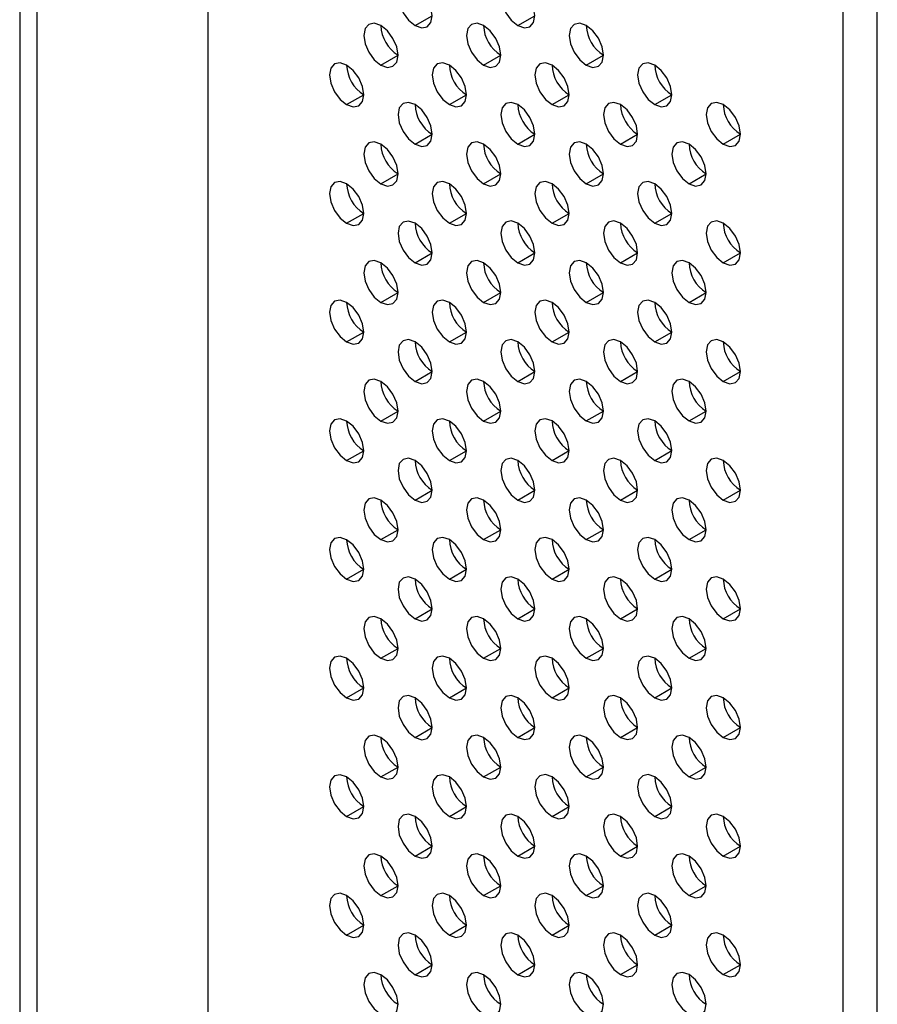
# Model space of a CAD drawing. Header units: millimetres. Extents: x 0 to 1118, y 0 to 864.
# Tile 176 of 256: x 905.05 to 908.59, y 637.92 to 641.98. Entities that reach past the tile are written whole.
import ezdxf

# ---------------------------------------------------------------- set-up
doc = ezdxf.new("R2010")
doc.units = ezdxf.units.MM

msp = doc.modelspace()

# ---------------------------------------------------------------- linework, layer by layer
at = {"color": 7, "linetype": 'Continuous', "lineweight": 25}
for p, q in [((905.8239, 646.7818), (905.8239, 591.9756)), ((905.0461, 646.1694), (905.0461, 591.8531)), ((905.1168, 646.1286), (905.1168, 591.8123)), ((908.4473, 590.4611), (908.4473, 645.2673)), ((908.5887, 590.4611), (908.5887, 645.2673)), ((906.6795, 641.9602), (906.7502, 642.001)), ((907.1038, 641.9602), (907.1745, 642.001)), ((906.5381, 641.7969), (906.6088, 641.8377)), ((906.9624, 641.7969), (907.0331, 641.8377)), ((907.3866, 641.7969), (907.4573, 641.8378)), ((906.3967, 641.6335), (906.4674, 641.6744)), ((906.8209, 641.6336), (906.8916, 641.6744)), ((907.2452, 641.6336), (907.3159, 641.6744)), ((907.6695, 641.6337), (907.7402, 641.6745)), ((906.6795, 641.4703), (906.7502, 641.5111)), ((907.1038, 641.4703), (907.1745, 641.5111)), ((907.528, 641.4703), (907.5987, 641.5112)), ((907.9523, 641.4704), (908.023, 641.5112)), ((906.5381, 641.3069), (906.6088, 641.3478)), ((906.9624, 641.307), (907.0331, 641.3478)), ((907.3866, 641.307), (907.4573, 641.3478)), ((907.8109, 641.3071), (907.8816, 641.3479)), ((906.3967, 641.1436), (906.4674, 641.1844)), ((906.8209, 641.1437), (906.8916, 641.1845)), ((907.2452, 641.1437), (907.3159, 641.1845)), ((907.6695, 641.1437), (907.7402, 641.1846)), ((906.6795, 640.9803), (906.7502, 641.0212)), ((907.1038, 640.9804), (907.1745, 641.0212)), ((907.528, 640.9804), (907.5987, 641.0212)), ((907.9523, 640.9804), (908.023, 641.0213)), ((906.5381, 640.817), (906.6088, 640.8578)), ((906.9624, 640.817), (907.0331, 640.8579)), ((907.3866, 640.8171), (907.4573, 640.8579)), ((907.8109, 640.8171), (907.8816, 640.8579)), ((906.3967, 640.6537), (906.4674, 640.6945)), ((906.8209, 640.6537), (906.8916, 640.6945)), ((907.2452, 640.6538), (907.3159, 640.6946)), ((907.6695, 640.6538), (907.7402, 640.6946)), ((906.6795, 640.4904), (906.7502, 640.5312)), ((907.1038, 640.4904), (907.1745, 640.5313)), ((907.528, 640.4905), (907.5987, 640.5313)), ((907.9523, 640.4905), (908.023, 640.5313)), ((906.5381, 640.3271), (906.6088, 640.3679)), ((906.9624, 640.3271), (907.0331, 640.3679)), ((907.3866, 640.3272), (907.4573, 640.368)), ((907.8109, 640.3272), (907.8816, 640.368)), ((906.3967, 640.1638), (906.4674, 640.2046)), ((906.8209, 640.1638), (906.8916, 640.2046)), ((907.2452, 640.1638), (907.3159, 640.2047)), ((907.6695, 640.1639), (907.7402, 640.2047)), ((906.6795, 640.0005), (906.7502, 640.0413)), ((907.1038, 640.0005), (907.1745, 640.0413)), ((907.528, 640.0006), (907.5987, 640.0414)), ((907.9523, 640.0006), (908.023, 640.0414)), ((906.5381, 639.8372), (906.6088, 639.878)), ((906.9624, 639.8372), (907.0331, 639.878)), ((907.3866, 639.8372), (907.4573, 639.8781)), ((907.8109, 639.8373), (907.8816, 639.8781)), ((906.3967, 639.6738), (906.4674, 639.7147)), ((906.8209, 639.6739), (906.8916, 639.7147)), ((907.2452, 639.6739), (907.3159, 639.7147)), ((907.6695, 639.674), (907.7402, 639.7148)), ((906.6795, 639.5106), (906.7502, 639.5514)), ((907.1038, 639.5106), (907.1745, 639.5514)), ((907.528, 639.5106), (907.5987, 639.5515)), ((907.9523, 639.5107), (908.023, 639.5515)), ((906.5381, 639.3472), (906.6088, 639.3881)), ((906.9624, 639.3473), (907.0331, 639.3881)), ((907.3866, 639.3473), (907.4573, 639.3881)), ((907.8109, 639.3474), (907.8816, 639.3882)), ((906.3967, 639.1839), (906.4674, 639.2247)), ((906.8209, 639.184), (906.8916, 639.2248)), ((907.2452, 639.184), (907.3159, 639.2248)), ((907.6695, 639.184), (907.7402, 639.2249)), ((906.6795, 639.0206), (906.7502, 639.0615)), ((907.1038, 639.0207), (907.1745, 639.0615)), ((907.528, 639.0207), (907.5987, 639.0615)), ((907.9523, 639.0208), (908.023, 639.0616)), ((906.5381, 638.8573), (906.6088, 638.8981)), ((906.9624, 638.8574), (907.0331, 638.8982)), ((907.3866, 638.8574), (907.4573, 638.8982)), ((907.8109, 638.8574), (907.8816, 638.8983)), ((906.3967, 638.694), (906.4674, 638.7348)), ((906.8209, 638.694), (906.8916, 638.7348)), ((907.2452, 638.6941), (907.3159, 638.7349)), ((907.6695, 638.6941), (907.7402, 638.7349)), ((906.6795, 638.5307), (906.7502, 638.5715)), ((907.1038, 638.5307), (907.1745, 638.5716)), ((907.528, 638.5308), (907.5987, 638.5716)), ((907.9523, 638.5308), (908.023, 638.5716)), ((906.5381, 638.3674), (906.6088, 638.4082)), ((906.9624, 638.3674), (907.0331, 638.4082)), ((907.3866, 638.3675), (907.4573, 638.4083)), ((907.8109, 638.3675), (907.8816, 638.4083)), ((906.3967, 638.2041), (906.4674, 638.2449)), ((906.8209, 638.2041), (906.8916, 638.2449)), ((907.2452, 638.2041), (907.3159, 638.245)), ((907.6695, 638.2042), (907.7402, 638.245)), ((906.6795, 638.0408), (906.7502, 638.0816)), ((907.1038, 638.0408), (907.1745, 638.0816)), ((907.528, 638.0409), (907.5987, 638.0817)), ((907.9523, 638.0409), (908.023, 638.0817))]:
    msp.add_line(p, q, dxfattribs=at)
at = {"color": 7, "linetype": 'Continuous', "lineweight": 25, "flags": 128}
for points in [[(906.6795, 642.1235), (906.6525, 642.1329), (906.6295, 642.1284), (906.6142, 642.1108), (906.6088, 642.0827), (906.6142, 642.0483), (906.6295, 642.013), (906.6525, 641.982), (906.6795, 641.9602)], [(906.6795, 641.9602), (906.7066, 641.9508), (906.7295, 641.9552), (906.7448, 641.9729), (906.7502, 642.001), (906.7448, 642.0354), (906.7295, 642.0707), (906.7066, 642.1017), (906.6795, 642.1235)], [(907.1038, 642.1235), (907.0767, 642.1329), (907.0538, 642.1285), (907.0384, 642.1108), (907.0331, 642.0827), (907.0384, 642.0483), (907.0538, 642.013), (907.0767, 641.9821), (907.1038, 641.9602)], [(907.1038, 641.9602), (907.1308, 641.9508), (907.1538, 641.9553), (907.1691, 641.9729), (907.1745, 642.0011), (907.1691, 642.0354), (907.1538, 642.0707), (907.1308, 642.1017), (907.1038, 642.1235)], [(906.5381, 641.9602), (906.511, 641.9696), (906.4881, 641.9651), (906.4728, 641.9475), (906.4674, 641.9193), (906.4728, 641.885), (906.4881, 641.8496), (906.511, 641.8187), (906.5381, 641.7969)], [(906.5381, 641.7969), (906.5651, 641.7875), (906.5881, 641.7919), (906.6034, 641.8096), (906.6088, 641.8377), (906.6034, 641.872), (906.5881, 641.9074), (906.5651, 641.9383), (906.5381, 641.9602)], [(906.9624, 641.9602), (906.9353, 641.9696), (906.9124, 641.9652), (906.897, 641.9475), (906.8916, 641.9194), (906.897, 641.885), (906.9124, 641.8497), (906.9353, 641.8187), (906.9624, 641.7969)], [(906.9624, 641.7969), (906.9894, 641.7875), (907.0124, 641.7919), (907.0277, 641.8096), (907.0331, 641.8377), (907.0277, 641.8721), (907.0124, 641.9074), (906.9894, 641.9384), (906.9624, 641.9602)], [(907.3866, 641.9602), (907.3596, 641.9697), (907.3366, 641.9652), (907.3213, 641.9476), (907.3159, 641.9194), (907.3213, 641.8851), (907.3366, 641.8497), (907.3596, 641.8188), (907.3866, 641.7969)], [(907.3866, 641.7969), (907.4137, 641.7875), (907.4366, 641.792), (907.4519, 641.8096), (907.4573, 641.8378), (907.4519, 641.8721), (907.4366, 641.9075), (907.4137, 641.9384), (907.3866, 641.9602)], [(906.3967, 641.7968), (906.3696, 641.8063), (906.3467, 641.8018), (906.3313, 641.7842), (906.326, 641.756), (906.3313, 641.7217), (906.3467, 641.6863), (906.3696, 641.6554), (906.3967, 641.6335)], [(906.3967, 641.6335), (906.4237, 641.6241), (906.4467, 641.6286), (906.462, 641.6462), (906.4674, 641.6744), (906.462, 641.7087), (906.4467, 641.7441), (906.4237, 641.775), (906.3967, 641.7968)], [(906.8209, 641.7969), (906.7939, 641.8063), (906.7709, 641.8018), (906.7556, 641.7842), (906.7502, 641.7561), (906.7556, 641.7217), (906.7709, 641.6864), (906.7939, 641.6554), (906.8209, 641.6336)], [(906.8209, 641.6336), (906.848, 641.6242), (906.8709, 641.6286), (906.8863, 641.6463), (906.8916, 641.6744), (906.8863, 641.7088), (906.8709, 641.7441), (906.848, 641.775), (906.8209, 641.7969)], [(907.2452, 641.7969), (907.2181, 641.8063), (907.1952, 641.8019), (907.1799, 641.7842), (907.1745, 641.7561), (907.1799, 641.7217), (907.1952, 641.6864), (907.2181, 641.6555), (907.2452, 641.6336)], [(907.2452, 641.6336), (907.2723, 641.6242), (907.2952, 641.6287), (907.3105, 641.6463), (907.3159, 641.6744), (907.3105, 641.7088), (907.2952, 641.7441), (907.2723, 641.7751), (907.2452, 641.7969)], [(907.6695, 641.797), (907.6424, 641.8064), (907.6195, 641.8019), (907.6041, 641.7843), (907.5987, 641.7561), (907.6041, 641.7218), (907.6195, 641.6864), (907.6424, 641.6555), (907.6695, 641.6337)], [(907.6695, 641.6337), (907.6965, 641.6243), (907.7195, 641.6287), (907.7348, 641.6463), (907.7402, 641.6745), (907.7348, 641.7088), (907.7195, 641.7442), (907.6965, 641.7751), (907.6695, 641.797)], [(906.6795, 641.6336), (906.6525, 641.643), (906.6295, 641.6385), (906.6142, 641.6209), (906.6088, 641.5927), (906.6142, 641.5584), (906.6295, 641.523), (906.6525, 641.4921), (906.6795, 641.4703)], [(906.6795, 641.4703), (906.7066, 641.4608), (906.7295, 641.4653), (906.7448, 641.4829), (906.7502, 641.5111), (906.7448, 641.5454), (906.7295, 641.5808), (906.7066, 641.6117), (906.6795, 641.6336)], [(907.1038, 641.6336), (907.0767, 641.643), (907.0538, 641.6386), (907.0384, 641.6209), (907.0331, 641.5928), (907.0384, 641.5584), (907.0538, 641.5231), (907.0767, 641.4921), (907.1038, 641.4703)], [(907.1038, 641.4703), (907.1308, 641.4609), (907.1538, 641.4653), (907.1691, 641.483), (907.1745, 641.5111), (907.1691, 641.5455), (907.1538, 641.5808), (907.1308, 641.6118), (907.1038, 641.6336)], [(907.528, 641.6336), (907.501, 641.643), (907.478, 641.6386), (907.4627, 641.6209), (907.4573, 641.5928), (907.4627, 641.5585), (907.478, 641.5231), (907.501, 641.4922), (907.528, 641.4703)], [(907.528, 641.4703), (907.5551, 641.4609), (907.578, 641.4654), (907.5934, 641.483), (907.5987, 641.5112), (907.5934, 641.5455), (907.578, 641.5809), (907.5551, 641.6118), (907.528, 641.6336)], [(907.9523, 641.6337), (907.9252, 641.6431), (907.9023, 641.6386), (907.887, 641.621), (907.8816, 641.5928), (907.887, 641.5585), (907.9023, 641.5232), (907.9252, 641.4922), (907.9523, 641.4704)], [(907.9523, 641.4704), (907.9794, 641.461), (908.0023, 641.4654), (908.0176, 641.4831), (908.023, 641.5112), (908.0176, 641.5456), (908.0023, 641.5809), (907.9794, 641.6118), (907.9523, 641.6337)], [(906.5381, 641.4702), (906.511, 641.4796), (906.4881, 641.4752), (906.4728, 641.4575), (906.4674, 641.4294), (906.4728, 641.3951), (906.4881, 641.3597), (906.511, 641.3288), (906.5381, 641.3069)], [(906.5381, 641.3069), (906.5651, 641.2975), (906.5881, 641.302), (906.6034, 641.3196), (906.6088, 641.3478), (906.6034, 641.3821), (906.5881, 641.4175), (906.5651, 641.4484), (906.5381, 641.4702)], [(906.9624, 641.4703), (906.9353, 641.4797), (906.9124, 641.4752), (906.897, 641.4576), (906.8916, 641.4294), (906.897, 641.3951), (906.9124, 641.3598), (906.9353, 641.3288), (906.9624, 641.307)], [(906.9624, 641.307), (906.9894, 641.2976), (907.0124, 641.302), (907.0277, 641.3197), (907.0331, 641.3478), (907.0277, 641.3822), (907.0124, 641.4175), (906.9894, 641.4484), (906.9624, 641.4703)], [(907.3866, 641.4703), (907.3596, 641.4797), (907.3366, 641.4753), (907.3213, 641.4576), (907.3159, 641.4295), (907.3213, 641.3951), (907.3366, 641.3598), (907.3596, 641.3289), (907.3866, 641.307)], [(907.3866, 641.307), (907.4137, 641.2976), (907.4366, 641.3021), (907.4519, 641.3197), (907.4573, 641.3478), (907.4519, 641.3822), (907.4366, 641.4175), (907.4137, 641.4485), (907.3866, 641.4703)], [(907.8109, 641.4704), (907.7838, 641.4798), (907.7609, 641.4753), (907.7456, 641.4577), (907.7402, 641.4295), (907.7456, 641.3952), (907.7609, 641.3598), (907.7838, 641.3289), (907.8109, 641.3071)], [(907.8109, 641.3071), (907.8379, 641.2976), (907.8609, 641.3021), (907.8762, 641.3197), (907.8816, 641.3479), (907.8762, 641.3822), (907.8609, 641.4176), (907.8379, 641.4485), (907.8109, 641.4704)], [(906.3967, 641.3069), (906.3696, 641.3163), (906.3467, 641.3119), (906.3313, 641.2942), (906.326, 641.2661), (906.3313, 641.2317), (906.3467, 641.1964), (906.3696, 641.1654), (906.3967, 641.1436)], [(906.3967, 641.1436), (906.4237, 641.1342), (906.4467, 641.1387), (906.462, 641.1563), (906.4674, 641.1844), (906.462, 641.2188), (906.4467, 641.2541), (906.4237, 641.2851), (906.3967, 641.3069)], [(906.8209, 641.307), (906.7939, 641.3164), (906.7709, 641.3119), (906.7556, 641.2943), (906.7502, 641.2661), (906.7556, 641.2318), (906.7709, 641.1964), (906.7939, 641.1655), (906.8209, 641.1437)], [(906.8209, 641.1437), (906.848, 641.1342), (906.8709, 641.1387), (906.8863, 641.1563), (906.8916, 641.1845), (906.8863, 641.2188), (906.8709, 641.2542), (906.848, 641.2851), (906.8209, 641.307)], [(907.2452, 641.307), (907.2181, 641.3164), (907.1952, 641.3119), (907.1799, 641.2943), (907.1745, 641.2662), (907.1799, 641.2318), (907.1952, 641.1965), (907.2181, 641.1655), (907.2452, 641.1437)], [(907.2452, 641.1437), (907.2723, 641.1343), (907.2952, 641.1387), (907.3105, 641.1564), (907.3159, 641.1845), (907.3105, 641.2189), (907.2952, 641.2542), (907.2723, 641.2852), (907.2452, 641.307)], [(907.6695, 641.307), (907.6424, 641.3164), (907.6195, 641.312), (907.6041, 641.2943), (907.5987, 641.2662), (907.6041, 641.2319), (907.6195, 641.1965), (907.6424, 641.1656), (907.6695, 641.1437)], [(907.6695, 641.1437), (907.6965, 641.1343), (907.7195, 641.1388), (907.7348, 641.1564), (907.7402, 641.1846), (907.7348, 641.2189), (907.7195, 641.2543), (907.6965, 641.2852), (907.6695, 641.307)], [(906.6795, 641.1436), (906.6525, 641.153), (906.6295, 641.1486), (906.6142, 641.1309), (906.6088, 641.1028), (906.6142, 641.0685), (906.6295, 641.0331), (906.6525, 641.0022), (906.6795, 640.9803)], [(906.6795, 640.9803), (906.7066, 640.9709), (906.7295, 640.9754), (906.7448, 640.993), (906.7502, 641.0212), (906.7448, 641.0555), (906.7295, 641.0909), (906.7066, 641.1218), (906.6795, 641.1436)], [(907.1038, 641.1437), (907.0767, 641.1531), (907.0538, 641.1486), (907.0384, 641.131), (907.0331, 641.1028), (907.0384, 641.0685), (907.0538, 641.0332), (907.0767, 641.0022), (907.1038, 640.9804)], [(907.1038, 640.9804), (907.1308, 640.971), (907.1538, 640.9754), (907.1691, 640.9931), (907.1745, 641.0212), (907.1691, 641.0556), (907.1538, 641.0909), (907.1308, 641.1218), (907.1038, 641.1437)], [(907.528, 641.1437), (907.501, 641.1531), (907.478, 641.1487), (907.4627, 641.131), (907.4573, 641.1029), (907.4627, 641.0685), (907.478, 641.0332), (907.501, 641.0022), (907.528, 640.9804)], [(907.528, 640.9804), (907.5551, 640.971), (907.578, 640.9755), (907.5934, 640.9931), (907.5987, 641.0212), (907.5934, 641.0556), (907.578, 641.0909), (907.5551, 641.1219), (907.528, 641.1437)], [(907.9523, 641.1438), (907.9252, 641.1532), (907.9023, 641.1487), (907.887, 641.1311), (907.8816, 641.1029), (907.887, 641.0686), (907.9023, 641.0332), (907.9252, 641.0023), (907.9523, 640.9804)], [(907.9523, 640.9804), (907.9794, 640.971), (908.0023, 640.9755), (908.0176, 640.9931), (908.023, 641.0213), (908.0176, 641.0556), (908.0023, 641.091), (907.9794, 641.1219), (907.9523, 641.1438)], [(906.5381, 640.9803), (906.511, 640.9897), (906.4881, 640.9853), (906.4728, 640.9676), (906.4674, 640.9395), (906.4728, 640.9051), (906.4881, 640.8698), (906.511, 640.8388), (906.5381, 640.817)], [(906.5381, 640.817), (906.5651, 640.8076), (906.5881, 640.8121), (906.6034, 640.8297), (906.6088, 640.8578), (906.6034, 640.8922), (906.5881, 640.9275), (906.5651, 640.9585), (906.5381, 640.9803)], [(906.9624, 640.9804), (906.9353, 640.9898), (906.9124, 640.9853), (906.897, 640.9677), (906.8916, 640.9395), (906.897, 640.9052), (906.9124, 640.8698), (906.9353, 640.8389), (906.9624, 640.817)], [(906.9624, 640.817), (906.9894, 640.8076), (907.0124, 640.8121), (907.0277, 640.8297), (907.0331, 640.8579), (907.0277, 640.8922), (907.0124, 640.9276), (906.9894, 640.9585), (906.9624, 640.9804)], [(907.3866, 640.9804), (907.3596, 640.9898), (907.3366, 640.9853), (907.3213, 640.9677), (907.3159, 640.9396), (907.3213, 640.9052), (907.3366, 640.8699), (907.3596, 640.8389), (907.3866, 640.8171)], [(907.3866, 640.8171), (907.4137, 640.8077), (907.4366, 640.8121), (907.4519, 640.8298), (907.4573, 640.8579), (907.4519, 640.8923), (907.4366, 640.9276), (907.4137, 640.9586), (907.3866, 640.9804)], [(907.8109, 640.9804), (907.7838, 640.9898), (907.7609, 640.9854), (907.7456, 640.9677), (907.7402, 640.9396), (907.7456, 640.9052), (907.7609, 640.8699), (907.7838, 640.839), (907.8109, 640.8171)], [(907.8109, 640.8171), (907.8379, 640.8077), (907.8609, 640.8122), (907.8762, 640.8298), (907.8816, 640.858), (907.8762, 640.8923), (907.8609, 640.9277), (907.8379, 640.9586), (907.8109, 640.9804)], [(906.3967, 640.817), (906.3696, 640.8264), (906.3467, 640.8219), (906.3313, 640.8043), (906.326, 640.7762), (906.3313, 640.7418), (906.3467, 640.7065), (906.3696, 640.6755), (906.3967, 640.6537)], [(906.3967, 640.6537), (906.4237, 640.6443), (906.4467, 640.6487), (906.462, 640.6664), (906.4674, 640.6945), (906.462, 640.7289), (906.4467, 640.7642), (906.4237, 640.7952), (906.3967, 640.817)], [(906.8209, 640.817), (906.7939, 640.8264), (906.7709, 640.822), (906.7556, 640.8043), (906.7502, 640.7762), (906.7556, 640.7418), (906.7709, 640.7065), (906.7939, 640.6756), (906.8209, 640.6537)], [(906.8209, 640.6537), (906.848, 640.6443), (906.8709, 640.6488), (906.8863, 640.6664), (906.8916, 640.6946), (906.8863, 640.7289), (906.8709, 640.7643), (906.848, 640.7952), (906.8209, 640.817)], [(907.2452, 640.8171), (907.2181, 640.8265), (907.1952, 640.822), (907.1799, 640.8044), (907.1745, 640.7762), (907.1799, 640.7419), (907.1952, 640.7065), (907.2181, 640.6756), (907.2452, 640.6538)], [(907.2452, 640.6538), (907.2723, 640.6444), (907.2952, 640.6488), (907.3105, 640.6665), (907.3159, 640.6946), (907.3105, 640.729), (907.2952, 640.7643), (907.2723, 640.7952), (907.2452, 640.8171)], [(907.6695, 640.8171), (907.6424, 640.8265), (907.6195, 640.8221), (907.6041, 640.8044), (907.5987, 640.7763), (907.6041, 640.7419), (907.6195, 640.7066), (907.6424, 640.6756), (907.6695, 640.6538)], [(907.6695, 640.6538), (907.6965, 640.6444), (907.7195, 640.6489), (907.7348, 640.6665), (907.7402, 640.6946), (907.7348, 640.729), (907.7195, 640.7643), (907.6965, 640.7953), (907.6695, 640.8171)], [(906.6795, 640.6537), (906.6525, 640.6631), (906.6295, 640.6587), (906.6142, 640.641), (906.6088, 640.6129), (906.6142, 640.5785), (906.6295, 640.5432), (906.6525, 640.5122), (906.6795, 640.4904)], [(906.6795, 640.4904), (906.7066, 640.481), (906.7295, 640.4855), (906.7448, 640.5031), (906.7502, 640.5312), (906.7448, 640.5656), (906.7295, 640.6009), (906.7066, 640.6319), (906.6795, 640.6537)], [(907.1038, 640.6538), (907.0767, 640.6632), (907.0538, 640.6587), (907.0384, 640.6411), (907.0331, 640.6129), (907.0384, 640.5786), (907.0538, 640.5432), (907.0767, 640.5123), (907.1038, 640.4904)], [(907.1038, 640.4904), (907.1308, 640.481), (907.1538, 640.4855), (907.1691, 640.5031), (907.1745, 640.5313), (907.1691, 640.5656), (907.1538, 640.601), (907.1308, 640.6319), (907.1038, 640.6538)], [(907.528, 640.6538), (907.501, 640.6632), (907.478, 640.6587), (907.4627, 640.6411), (907.4573, 640.613), (907.4627, 640.5786), (907.478, 640.5433), (907.501, 640.5123), (907.528, 640.4905)], [(907.528, 640.4905), (907.5551, 640.4811), (907.578, 640.4855), (907.5934, 640.5032), (907.5987, 640.5313), (907.5934, 640.5657), (907.578, 640.601), (907.5551, 640.632), (907.528, 640.6538)], [(907.9523, 640.6538), (907.9252, 640.6632), (907.9023, 640.6588), (907.887, 640.6411), (907.8816, 640.613), (907.887, 640.5786), (907.9023, 640.5433), (907.9252, 640.5124), (907.9523, 640.4905)], [(907.9523, 640.4905), (907.9794, 640.4811), (908.0023, 640.4856), (908.0176, 640.5032), (908.023, 640.5314), (908.0176, 640.5657), (908.0023, 640.6011), (907.9794, 640.632), (907.9523, 640.6538)], [(906.5381, 640.4904), (906.511, 640.4998), (906.4881, 640.4953), (906.4728, 640.4777), (906.4674, 640.4496), (906.4728, 640.4152), (906.4881, 640.3799), (906.511, 640.3489), (906.5381, 640.3271)], [(906.5381, 640.3271), (906.5651, 640.3177), (906.5881, 640.3221), (906.6034, 640.3398), (906.6088, 640.3679), (906.6034, 640.4023), (906.5881, 640.4376), (906.5651, 640.4686), (906.5381, 640.4904)], [(906.9624, 640.4904), (906.9353, 640.4998), (906.9124, 640.4954), (906.897, 640.4777), (906.8916, 640.4496), (906.897, 640.4152), (906.9124, 640.3799), (906.9353, 640.349), (906.9624, 640.3271)], [(906.9624, 640.3271), (906.9894, 640.3177), (907.0124, 640.3222), (907.0277, 640.3398), (907.0331, 640.368), (907.0277, 640.4023), (907.0124, 640.4377), (906.9894, 640.4686), (906.9624, 640.4904)], [(907.3866, 640.4905), (907.3596, 640.4999), (907.3366, 640.4954), (907.3213, 640.4778), (907.3159, 640.4496), (907.3213, 640.4153), (907.3366, 640.3799), (907.3596, 640.349), (907.3866, 640.3272)], [(907.3866, 640.3272), (907.4137, 640.3178), (907.4366, 640.3222), (907.4519, 640.3399), (907.4573, 640.368), (907.4519, 640.4024), (907.4366, 640.4377), (907.4137, 640.4686), (907.3866, 640.4905)], [(907.8109, 640.4905), (907.7838, 640.4999), (907.7609, 640.4955), (907.7456, 640.4778), (907.7402, 640.4497), (907.7456, 640.4153), (907.7609, 640.38), (907.7838, 640.349), (907.8109, 640.3272)], [(907.8109, 640.3272), (907.8379, 640.3178), (907.8609, 640.3223), (907.8762, 640.3399), (907.8816, 640.368), (907.8762, 640.4024), (907.8609, 640.4377), (907.8379, 640.4687), (907.8109, 640.4905)], [(906.3967, 640.3271), (906.3696, 640.3365), (906.3467, 640.332), (906.3313, 640.3144), (906.326, 640.2862), (906.3313, 640.2519), (906.3467, 640.2165), (906.3696, 640.1856), (906.3967, 640.1638)], [(906.3967, 640.1638), (906.4237, 640.1544), (906.4467, 640.1588), (906.462, 640.1765), (906.4674, 640.2046), (906.462, 640.239), (906.4467, 640.2743), (906.4237, 640.3052), (906.3967, 640.3271)], [(906.8209, 640.3271), (906.7939, 640.3365), (906.7709, 640.3321), (906.7556, 640.3144), (906.7502, 640.2863), (906.7556, 640.2519), (906.7709, 640.2166), (906.7939, 640.1856), (906.8209, 640.1638)], [(906.8209, 640.1638), (906.848, 640.1544), (906.8709, 640.1589), (906.8863, 640.1765), (906.8916, 640.2046), (906.8863, 640.239), (906.8709, 640.2743), (906.848, 640.3053), (906.8209, 640.3271)], [(907.2452, 640.3272), (907.2181, 640.3366), (907.1952, 640.3321), (907.1799, 640.3145), (907.1745, 640.2863), (907.1799, 640.252), (907.1952, 640.2166), (907.2181, 640.1857), (907.2452, 640.1638)], [(907.2452, 640.1638), (907.2723, 640.1544), (907.2952, 640.1589), (907.3105, 640.1765), (907.3159, 640.2047), (907.3105, 640.239), (907.2952, 640.2744), (907.2723, 640.3053), (907.2452, 640.3272)], [(907.6695, 640.3272), (907.6424, 640.3366), (907.6195, 640.3321), (907.6041, 640.3145), (907.5987, 640.2864), (907.6041, 640.252), (907.6195, 640.2167), (907.6424, 640.1857), (907.6695, 640.1639)], [(907.6695, 640.1639), (907.6965, 640.1545), (907.7195, 640.1589), (907.7348, 640.1766), (907.7402, 640.2047), (907.7348, 640.2391), (907.7195, 640.2744), (907.6965, 640.3054), (907.6695, 640.3272)], [(906.6795, 640.1638), (906.6525, 640.1732), (906.6295, 640.1687), (906.6142, 640.1511), (906.6088, 640.123), (906.6142, 640.0886), (906.6295, 640.0533), (906.6525, 640.0223), (906.6795, 640.0005)], [(906.6795, 640.0005), (906.7066, 639.9911), (906.7295, 639.9955), (906.7448, 640.0132), (906.7502, 640.0413), (906.7448, 640.0757), (906.7295, 640.111), (906.7066, 640.142), (906.6795, 640.1638)], [(907.1038, 640.1638), (907.0767, 640.1732), (907.0538, 640.1688), (907.0384, 640.1511), (907.0331, 640.123), (907.0384, 640.0886), (907.0538, 640.0533), (907.0767, 640.0224), (907.1038, 640.0005)], [(907.1038, 640.0005), (907.1308, 639.9911), (907.1538, 639.9956), (907.1691, 640.0132), (907.1745, 640.0414), (907.1691, 640.0757), (907.1538, 640.111), (907.1308, 640.142), (907.1038, 640.1638)], [(907.528, 640.1639), (907.501, 640.1733), (907.478, 640.1688), (907.4627, 640.1512), (907.4573, 640.123), (907.4627, 640.0887), (907.478, 640.0533), (907.501, 640.0224), (907.528, 640.0006)], [(907.528, 640.0006), (907.5551, 639.9912), (907.578, 639.9956), (907.5934, 640.0133), (907.5987, 640.0414), (907.5934, 640.0757), (907.578, 640.1111), (907.5551, 640.142), (907.528, 640.1639)], [(907.9523, 640.1639), (907.9252, 640.1733), (907.9023, 640.1689), (907.887, 640.1512), (907.8816, 640.1231), (907.887, 640.0887), (907.9023, 640.0534), (907.9252, 640.0224), (907.9523, 640.0006)], [(907.9523, 640.0006), (907.9794, 639.9912), (908.0023, 639.9957), (908.0176, 640.0133), (908.023, 640.0414), (908.0176, 640.0758), (908.0023, 640.1111), (907.9794, 640.1421), (907.9523, 640.1639)], [(906.5381, 640.0005), (906.511, 640.0099), (906.4881, 640.0054), (906.4728, 639.9878), (906.4674, 639.9596), (906.4728, 639.9253), (906.4881, 639.8899), (906.511, 639.859), (906.5381, 639.8372)], [(906.5381, 639.8372), (906.5651, 639.8278), (906.5881, 639.8322), (906.6034, 639.8499), (906.6088, 639.878), (906.6034, 639.9123), (906.5881, 639.9477), (906.5651, 639.9786), (906.5381, 640.0005)], [(906.9624, 640.0005), (906.9353, 640.0099), (906.9124, 640.0055), (906.897, 639.9878), (906.8916, 639.9597), (906.897, 639.9253), (906.9124, 639.89), (906.9353, 639.859), (906.9624, 639.8372)], [(906.9624, 639.8372), (906.9894, 639.8278), (907.0124, 639.8323), (907.0277, 639.8499), (907.0331, 639.878), (907.0277, 639.9124), (907.0124, 639.9477), (906.9894, 639.9787), (906.9624, 640.0005)], [(907.3866, 640.0005), (907.3596, 640.01), (907.3366, 640.0055), (907.3213, 639.9879), (907.3159, 639.9597), (907.3213, 639.9254), (907.3366, 639.89), (907.3596, 639.8591), (907.3866, 639.8372)], [(907.3866, 639.8372), (907.4137, 639.8278), (907.4366, 639.8323), (907.4519, 639.8499), (907.4573, 639.8781), (907.4519, 639.9124), (907.4366, 639.9478), (907.4137, 639.9787), (907.3866, 640.0005)], [(907.8109, 640.0006), (907.7838, 640.01), (907.7609, 640.0055), (907.7456, 639.9879), (907.7402, 639.9598), (907.7456, 639.9254), (907.7609, 639.8901), (907.7838, 639.8591), (907.8109, 639.8373)], [(907.8109, 639.8373), (907.8379, 639.8279), (907.8609, 639.8323), (907.8762, 639.85), (907.8816, 639.8781), (907.8762, 639.9125), (907.8609, 639.9478), (907.8379, 639.9788), (907.8109, 640.0006)], [(906.3967, 639.8371), (906.3696, 639.8466), (906.3467, 639.8421), (906.3313, 639.8245), (906.326, 639.7963), (906.3313, 639.762), (906.3467, 639.7266), (906.3696, 639.6957), (906.3967, 639.6738)], [(906.3967, 639.6738), (906.4237, 639.6644), (906.4467, 639.6689), (906.462, 639.6865), (906.4674, 639.7147), (906.462, 639.749), (906.4467, 639.7844), (906.4237, 639.8153), (906.3967, 639.8371)], [(906.8209, 639.8372), (906.7939, 639.8466), (906.7709, 639.8421), (906.7556, 639.8245), (906.7502, 639.7964), (906.7556, 639.762), (906.7709, 639.7267), (906.7939, 639.6957), (906.8209, 639.6739)], [(906.8209, 639.6739), (906.848, 639.6645), (906.8709, 639.6689), (906.8863, 639.6866), (906.8916, 639.7147), (906.8863, 639.7491), (906.8709, 639.7844), (906.848, 639.8153), (906.8209, 639.8372)], [(907.2452, 639.8372), (907.2181, 639.8466), (907.1952, 639.8422), (907.1799, 639.8245), (907.1745, 639.7964), (907.1799, 639.762), (907.1952, 639.7267), (907.2181, 639.6958), (907.2452, 639.6739)], [(907.2452, 639.6739), (907.2723, 639.6645), (907.2952, 639.669), (907.3105, 639.6866), (907.3159, 639.7148), (907.3105, 639.7491), (907.2952, 639.7844), (907.2723, 639.8154), (907.2452, 639.8372)], [(907.6695, 639.8373), (907.6424, 639.8467), (907.6195, 639.8422), (907.6041, 639.8246), (907.5987, 639.7964), (907.6041, 639.7621), (907.6195, 639.7267), (907.6424, 639.6958), (907.6695, 639.674)], [(907.6695, 639.674), (907.6965, 639.6646), (907.7195, 639.669), (907.7348, 639.6867), (907.7402, 639.7148), (907.7348, 639.7491), (907.7195, 639.7845), (907.6965, 639.8154), (907.6695, 639.8373)], [(906.6795, 639.6739), (906.6525, 639.6833), (906.6295, 639.6788), (906.6142, 639.6612), (906.6088, 639.633), (906.6142, 639.5987), (906.6295, 639.5633), (906.6525, 639.5324), (906.6795, 639.5106)], [(906.6795, 639.5106), (906.7066, 639.5012), (906.7295, 639.5056), (906.7448, 639.5233), (906.7502, 639.5514), (906.7448, 639.5857), (906.7295, 639.6211), (906.7066, 639.652), (906.6795, 639.6739)], [(907.1038, 639.6739), (907.0767, 639.6833), (907.0538, 639.6789), (907.0384, 639.6612), (907.0331, 639.6331), (907.0384, 639.5987), (907.0538, 639.5634), (907.0767, 639.5324), (907.1038, 639.5106)], [(907.1038, 639.5106), (907.1308, 639.5012), (907.1538, 639.5056), (907.1691, 639.5233), (907.1745, 639.5514), (907.1691, 639.5858), (907.1538, 639.6211), (907.1308, 639.6521), (907.1038, 639.6739)], [(907.528, 639.6739), (907.501, 639.6834), (907.478, 639.6789), (907.4627, 639.6613), (907.4573, 639.6331), (907.4627, 639.5988), (907.478, 639.5634), (907.501, 639.5325), (907.528, 639.5106)], [(907.528, 639.5106), (907.5551, 639.5012), (907.578, 639.5057), (907.5934, 639.5233), (907.5987, 639.5515), (907.5934, 639.5858), (907.578, 639.6212), (907.5551, 639.6521), (907.528, 639.6739)], [(907.9523, 639.674), (907.9252, 639.6834), (907.9023, 639.6789), (907.887, 639.6613), (907.8816, 639.6332), (907.887, 639.5988), (907.9023, 639.5635), (907.9252, 639.5325), (907.9523, 639.5107)], [(907.9523, 639.5107), (907.9794, 639.5013), (908.0023, 639.5057), (908.0176, 639.5234), (908.023, 639.5515), (908.0176, 639.5859), (908.0023, 639.6212), (907.9794, 639.6521), (907.9523, 639.674)], [(906.5381, 639.5105), (906.511, 639.5199), (906.4881, 639.5155), (906.4728, 639.4979), (906.4674, 639.4697), (906.4728, 639.4354), (906.4881, 639.4), (906.511, 639.3691), (906.5381, 639.3472)], [(906.5381, 639.3472), (906.5651, 639.3378), (906.5881, 639.3423), (906.6034, 639.3599), (906.6088, 639.3881), (906.6034, 639.4224), (906.5881, 639.4578), (906.5651, 639.4887), (906.5381, 639.5105)], [(906.9624, 639.5106), (906.9353, 639.52), (906.9124, 639.5155), (906.897, 639.4979), (906.8916, 639.4697), (906.897, 639.4354), (906.9124, 639.4001), (906.9353, 639.3691), (906.9624, 639.3473)], [(906.9624, 639.3473), (906.9894, 639.3379), (907.0124, 639.3423), (907.0277, 639.36), (907.0331, 639.3881), (907.0277, 639.4225), (907.0124, 639.4578), (906.9894, 639.4887), (906.9624, 639.5106)], [(907.3866, 639.5106), (907.3596, 639.52), (907.3366, 639.5156), (907.3213, 639.4979), (907.3159, 639.4698), (907.3213, 639.4354), (907.3366, 639.4001), (907.3596, 639.3692), (907.3866, 639.3473)], [(907.3866, 639.3473), (907.4137, 639.3379), (907.4366, 639.3424), (907.4519, 639.36), (907.4573, 639.3881), (907.4519, 639.4225), (907.4366, 639.4578), (907.4137, 639.4888), (907.3866, 639.5106)], [(907.8109, 639.5107), (907.7838, 639.5201), (907.7609, 639.5156), (907.7456, 639.498), (907.7402, 639.4698), (907.7456, 639.4355), (907.7609, 639.4001), (907.7838, 639.3692), (907.8109, 639.3474)], [(907.8109, 639.3474), (907.8379, 639.3379), (907.8609, 639.3424), (907.8762, 639.36), (907.8816, 639.3882), (907.8762, 639.4225), (907.8609, 639.4579), (907.8379, 639.4888), (907.8109, 639.5107)], [(906.3967, 639.3472), (906.3696, 639.3566), (906.3467, 639.3522), (906.3313, 639.3345), (906.326, 639.3064), (906.3313, 639.272), (906.3467, 639.2367), (906.3696, 639.2058), (906.3967, 639.1839)], [(906.3967, 639.1839), (906.4237, 639.1745), (906.4467, 639.179), (906.462, 639.1966), (906.4674, 639.2247), (906.462, 639.2591), (906.4467, 639.2944), (906.4237, 639.3254), (906.3967, 639.3472)], [(906.8209, 639.3473), (906.7939, 639.3567), (906.7709, 639.3522), (906.7556, 639.3346), (906.7502, 639.3064), (906.7556, 639.2721), (906.7709, 639.2367), (906.7939, 639.2058), (906.8209, 639.184)], [(906.8209, 639.184), (906.848, 639.1745), (906.8709, 639.179), (906.8863, 639.1966), (906.8916, 639.2248), (906.8863, 639.2591), (906.8709, 639.2945), (906.848, 639.3254), (906.8209, 639.3473)], [(907.2452, 639.3473), (907.2181, 639.3567), (907.1952, 639.3523), (907.1799, 639.3346), (907.1745, 639.3065), (907.1799, 639.2721), (907.1952, 639.2368), (907.2181, 639.2058), (907.2452, 639.184)], [(907.2452, 639.184), (907.2723, 639.1746), (907.2952, 639.179), (907.3105, 639.1967), (907.3159, 639.2248), (907.3105, 639.2592), (907.2952, 639.2945), (907.2723, 639.3255), (907.2452, 639.3473)], [(907.6695, 639.3473), (907.6424, 639.3567), (907.6195, 639.3523), (907.6041, 639.3346), (907.5987, 639.3065), (907.6041, 639.2722), (907.6195, 639.2368), (907.6424, 639.2059), (907.6695, 639.184)], [(907.6695, 639.184), (907.6965, 639.1746), (907.7195, 639.1791), (907.7348, 639.1967), (907.7402, 639.2249), (907.7348, 639.2592), (907.7195, 639.2946), (907.6965, 639.3255), (907.6695, 639.3473)], [(906.6795, 639.1839), (906.6525, 639.1933), (906.6295, 639.1889), (906.6142, 639.1712), (906.6088, 639.1431), (906.6142, 639.1088), (906.6295, 639.0734), (906.6525, 639.0425), (906.6795, 639.0206)], [(906.6795, 639.0206), (906.7066, 639.0112), (906.7295, 639.0157), (906.7448, 639.0333), (906.7502, 639.0615), (906.7448, 639.0958), (906.7295, 639.1312), (906.7066, 639.1621), (906.6795, 639.1839)], [(907.1038, 639.184), (907.0767, 639.1934), (907.0538, 639.1889), (907.0384, 639.1713), (907.0331, 639.1431), (907.0384, 639.1088), (907.0538, 639.0735), (907.0767, 639.0425), (907.1038, 639.0207)], [(907.1038, 639.0207), (907.1308, 639.0113), (907.1538, 639.0157), (907.1691, 639.0334), (907.1745, 639.0615), (907.1691, 639.0959), (907.1538, 639.1312), (907.1308, 639.1621), (907.1038, 639.184)], [(907.528, 639.184), (907.501, 639.1934), (907.478, 639.189), (907.4627, 639.1713), (907.4573, 639.1432), (907.4627, 639.1088), (907.478, 639.0735), (907.501, 639.0425), (907.528, 639.0207)], [(907.528, 639.0207), (907.5551, 639.0113), (907.578, 639.0158), (907.5934, 639.0334), (907.5987, 639.0615), (907.5934, 639.0959), (907.578, 639.1312), (907.5551, 639.1622), (907.528, 639.184)], [(907.9523, 639.1841), (907.9252, 639.1935), (907.9023, 639.189), (907.887, 639.1714), (907.8816, 639.1432), (907.887, 639.1089), (907.9023, 639.0735), (907.9252, 639.0426), (907.9523, 639.0208)], [(907.9523, 639.0208), (907.9794, 639.0113), (908.0023, 639.0158), (908.0176, 639.0334), (908.023, 639.0616), (908.0176, 639.0959), (908.0023, 639.1313), (907.9794, 639.1622), (907.9523, 639.1841)], [(906.5381, 639.0206), (906.511, 639.03), (906.4881, 639.0256), (906.4728, 639.0079), (906.4674, 638.9798), (906.4728, 638.9454), (906.4881, 638.9101), (906.511, 638.8791), (906.5381, 638.8573)], [(906.5381, 638.8573), (906.5651, 638.8479), (906.5881, 638.8524), (906.6034, 638.87), (906.6088, 638.8981), (906.6034, 638.9325), (906.5881, 638.9678), (906.5651, 638.9988), (906.5381, 639.0206)], [(906.9624, 639.0207), (906.9353, 639.0301), (906.9124, 639.0256), (906.897, 639.008), (906.8916, 638.9798), (906.897, 638.9455), (906.9124, 638.9101), (906.9353, 638.8792), (906.9624, 638.8574)], [(906.9624, 638.8574), (906.9894, 638.8479), (907.0124, 638.8524), (907.0277, 638.87), (907.0331, 638.8982), (907.0277, 638.9325), (907.0124, 638.9679), (906.9894, 638.9988), (906.9624, 639.0207)], [(907.3866, 639.0207), (907.3596, 639.0301), (907.3366, 639.0256), (907.3213, 639.008), (907.3159, 638.9799), (907.3213, 638.9455), (907.3366, 638.9102), (907.3596, 638.8792), (907.3866, 638.8574)], [(907.3866, 638.8574), (907.4137, 638.848), (907.4366, 638.8524), (907.4519, 638.8701), (907.4573, 638.8982), (907.4519, 638.9326), (907.4366, 638.9679), (907.4137, 638.9989), (907.3866, 639.0207)], [(907.8109, 639.0207), (907.7838, 639.0301), (907.7609, 639.0257), (907.7456, 639.008), (907.7402, 638.9799), (907.7456, 638.9456), (907.7609, 638.9102), (907.7838, 638.8793), (907.8109, 638.8574)], [(907.8109, 638.8574), (907.8379, 638.848), (907.8609, 638.8525), (907.8762, 638.8701), (907.8816, 638.8983), (907.8762, 638.9326), (907.8609, 638.968), (907.8379, 638.9989), (907.8109, 639.0207)], [(906.3967, 638.8573), (906.3696, 638.8667), (906.3467, 638.8622), (906.3313, 638.8446), (906.326, 638.8165), (906.3313, 638.7821), (906.3467, 638.7468), (906.3696, 638.7158), (906.3967, 638.694)], [(906.3967, 638.694), (906.4237, 638.6846), (906.4467, 638.689), (906.462, 638.7067), (906.4674, 638.7348), (906.462, 638.7692), (906.4467, 638.8045), (906.4237, 638.8355), (906.3967, 638.8573)], [(906.8209, 638.8573), (906.7939, 638.8667), (906.7709, 638.8623), (906.7556, 638.8446), (906.7502, 638.8165), (906.7556, 638.7821), (906.7709, 638.7468), (906.7939, 638.7159), (906.8209, 638.694)], [(906.8209, 638.694), (906.848, 638.6846), (906.8709, 638.6891), (906.8863, 638.7067), (906.8916, 638.7349), (906.8863, 638.7692), (906.8709, 638.8046), (906.848, 638.8355), (906.8209, 638.8573)], [(907.2452, 638.8574), (907.2181, 638.8668), (907.1952, 638.8623), (907.1799, 638.8447), (907.1745, 638.8165), (907.1799, 638.7822), (907.1952, 638.7468), (907.2181, 638.7159), (907.2452, 638.6941)], [(907.2452, 638.6941), (907.2723, 638.6847), (907.2952, 638.6891), (907.3105, 638.7068), (907.3159, 638.7349), (907.3105, 638.7693), (907.2952, 638.8046), (907.2723, 638.8355), (907.2452, 638.8574)], [(907.6695, 638.8574), (907.6424, 638.8668), (907.6195, 638.8624), (907.6041, 638.8447), (907.5987, 638.8166), (907.6041, 638.7822), (907.6195, 638.7469), (907.6424, 638.7159), (907.6695, 638.6941)], [(907.6695, 638.6941), (907.6965, 638.6847), (907.7195, 638.6892), (907.7348, 638.7068), (907.7402, 638.7349), (907.7348, 638.7693), (907.7195, 638.8046), (907.6965, 638.8356), (907.6695, 638.8574)], [(906.6795, 638.694), (906.6525, 638.7034), (906.6295, 638.699), (906.6142, 638.6813), (906.6088, 638.6532), (906.6142, 638.6188), (906.6295, 638.5835), (906.6525, 638.5525), (906.6795, 638.5307)], [(906.6795, 638.5307), (906.7066, 638.5213), (906.7295, 638.5258), (906.7448, 638.5434), (906.7502, 638.5715), (906.7448, 638.6059), (906.7295, 638.6412), (906.7066, 638.6722), (906.6795, 638.694)], [(907.1038, 638.6941), (907.0767, 638.7035), (907.0538, 638.699), (907.0384, 638.6814), (907.0331, 638.6532), (907.0384, 638.6189), (907.0538, 638.5835), (907.0767, 638.5526), (907.1038, 638.5307)], [(907.1038, 638.5307), (907.1308, 638.5213), (907.1538, 638.5258), (907.1691, 638.5434), (907.1745, 638.5716), (907.1691, 638.6059), (907.1538, 638.6413), (907.1308, 638.6722), (907.1038, 638.6941)], [(907.528, 638.6941), (907.501, 638.7035), (907.478, 638.699), (907.4627, 638.6814), (907.4573, 638.6533), (907.4627, 638.6189), (907.478, 638.5836), (907.501, 638.5526), (907.528, 638.5308)], [(907.528, 638.5308), (907.5551, 638.5214), (907.578, 638.5258), (907.5934, 638.5435), (907.5987, 638.5716), (907.5934, 638.606), (907.578, 638.6413), (907.5551, 638.6723), (907.528, 638.6941)], [(907.9523, 638.6941), (907.9252, 638.7035), (907.9023, 638.6991), (907.887, 638.6814), (907.8816, 638.6533), (907.887, 638.6189), (907.9023, 638.5836), (907.9252, 638.5527), (907.9523, 638.5308)], [(907.9523, 638.5308), (907.9794, 638.5214), (908.0023, 638.5259), (908.0176, 638.5435), (908.023, 638.5717), (908.0176, 638.606), (908.0023, 638.6414), (907.9794, 638.6723), (907.9523, 638.6941)], [(906.5381, 638.5307), (906.511, 638.5401), (906.4881, 638.5356), (906.4728, 638.518), (906.4674, 638.4899), (906.4728, 638.4555), (906.4881, 638.4202), (906.511, 638.3892), (906.5381, 638.3674)], [(906.5381, 638.3674), (906.5651, 638.358), (906.5881, 638.3624), (906.6034, 638.3801), (906.6088, 638.4082), (906.6034, 638.4426), (906.5881, 638.4779), (906.5651, 638.5089), (906.5381, 638.5307)], [(906.9624, 638.5307), (906.9353, 638.5401), (906.9124, 638.5357), (906.897, 638.518), (906.8916, 638.4899), (906.897, 638.4555), (906.9124, 638.4202), (906.9353, 638.3893), (906.9624, 638.3674)], [(906.9624, 638.3674), (906.9894, 638.358), (907.0124, 638.3625), (907.0277, 638.3801), (907.0331, 638.4083), (907.0277, 638.4426), (907.0124, 638.478), (906.9894, 638.5089), (906.9624, 638.5307)], [(907.3866, 638.5308), (907.3596, 638.5402), (907.3366, 638.5357), (907.3213, 638.5181), (907.3159, 638.4899), (907.3213, 638.4556), (907.3366, 638.4202), (907.3596, 638.3893), (907.3866, 638.3675)], [(907.3866, 638.3675), (907.4137, 638.3581), (907.4366, 638.3625), (907.4519, 638.3802), (907.4573, 638.4083), (907.4519, 638.4427), (907.4366, 638.478), (907.4137, 638.5089), (907.3866, 638.5308)], [(907.8109, 638.5308), (907.7838, 638.5402), (907.7609, 638.5358), (907.7456, 638.5181), (907.7402, 638.49), (907.7456, 638.4556), (907.7609, 638.4203), (907.7838, 638.3893), (907.8109, 638.3675)], [(907.8109, 638.3675), (907.8379, 638.3581), (907.8609, 638.3626), (907.8762, 638.3802), (907.8816, 638.4083), (907.8762, 638.4427), (907.8609, 638.478), (907.8379, 638.509), (907.8109, 638.5308)], [(906.3967, 638.3674), (906.3696, 638.3768), (906.3467, 638.3723), (906.3313, 638.3547), (906.326, 638.3265), (906.3313, 638.2922), (906.3467, 638.2568), (906.3696, 638.2259), (906.3967, 638.2041)], [(906.3967, 638.2041), (906.4237, 638.1947), (906.4467, 638.1991), (906.462, 638.2168), (906.4674, 638.2449), (906.462, 638.2793), (906.4467, 638.3146), (906.4237, 638.3455), (906.3967, 638.3674)], [(906.8209, 638.3674), (906.7939, 638.3768), (906.7709, 638.3724), (906.7556, 638.3547), (906.7502, 638.3266), (906.7556, 638.2922), (906.7709, 638.2569), (906.7939, 638.2259), (906.8209, 638.2041)], [(906.8209, 638.2041), (906.848, 638.1947), (906.8709, 638.1992), (906.8863, 638.2168), (906.8916, 638.2449), (906.8863, 638.2793), (906.8709, 638.3146), (906.848, 638.3456), (906.8209, 638.3674)], [(907.2452, 638.3675), (907.2181, 638.3769), (907.1952, 638.3724), (907.1799, 638.3548), (907.1745, 638.3266), (907.1799, 638.2923), (907.1952, 638.2569), (907.2181, 638.226), (907.2452, 638.2041)], [(907.2452, 638.2041), (907.2723, 638.1947), (907.2952, 638.1992), (907.3105, 638.2168), (907.3159, 638.245), (907.3105, 638.2793), (907.2952, 638.3147), (907.2723, 638.3456), (907.2452, 638.3675)], [(907.6695, 638.3675), (907.6424, 638.3769), (907.6195, 638.3724), (907.6041, 638.3548), (907.5987, 638.3267), (907.6041, 638.2923), (907.6195, 638.257), (907.6424, 638.226), (907.6695, 638.2042)], [(907.6695, 638.2042), (907.6965, 638.1948), (907.7195, 638.1992), (907.7348, 638.2169), (907.7402, 638.245), (907.7348, 638.2794), (907.7195, 638.3147), (907.6965, 638.3457), (907.6695, 638.3675)], [(906.6795, 638.2041), (906.6525, 638.2135), (906.6295, 638.209), (906.6142, 638.1914), (906.6088, 638.1633), (906.6142, 638.1289), (906.6295, 638.0936), (906.6525, 638.0626), (906.6795, 638.0408)], [(906.6795, 638.0408), (906.7066, 638.0314), (906.7295, 638.0358), (906.7448, 638.0535), (906.7502, 638.0816), (906.7448, 638.116), (906.7295, 638.1513), (906.7066, 638.1823), (906.6795, 638.2041)], [(907.1038, 638.2041), (907.0767, 638.2135), (907.0538, 638.2091), (907.0384, 638.1914), (907.0331, 638.1633), (907.0384, 638.1289), (907.0538, 638.0936), (907.0767, 638.0627), (907.1038, 638.0408)], [(907.1038, 638.0408), (907.1308, 638.0314), (907.1538, 638.0359), (907.1691, 638.0535), (907.1745, 638.0817), (907.1691, 638.116), (907.1538, 638.1514), (907.1308, 638.1823), (907.1038, 638.2041)], [(907.528, 638.2042), (907.501, 638.2136), (907.478, 638.2091), (907.4627, 638.1915), (907.4573, 638.1633), (907.4627, 638.129), (907.478, 638.0936), (907.501, 638.0627), (907.528, 638.0409)], [(907.528, 638.0409), (907.5551, 638.0315), (907.578, 638.0359), (907.5934, 638.0536), (907.5987, 638.0817), (907.5934, 638.1161), (907.578, 638.1514), (907.5551, 638.1823), (907.528, 638.2042)], [(907.9523, 638.2042), (907.9252, 638.2136), (907.9023, 638.2092), (907.887, 638.1915), (907.8816, 638.1634), (907.887, 638.129), (907.9023, 638.0937), (907.9252, 638.0627), (907.9523, 638.0409)], [(907.9523, 638.0409), (907.9794, 638.0315), (908.0023, 638.036), (908.0176, 638.0536), (908.023, 638.0817), (908.0176, 638.1161), (908.0023, 638.1514), (907.9794, 638.1824), (907.9523, 638.2042)], [(906.5381, 638.0408), (906.511, 638.0502), (906.4881, 638.0457), (906.4728, 638.0281), (906.4674, 637.9999), (906.4728, 637.9656), (906.4881, 637.9302), (906.511, 637.8993), (906.5381, 637.8775)], [(906.5381, 637.8775), (906.5651, 637.8681), (906.5881, 637.8725), (906.6034, 637.8902), (906.6088, 637.9183), (906.6034, 637.9527), (906.5881, 637.988), (906.5651, 638.0189), (906.5381, 638.0408)], [(906.9624, 638.0408), (906.9353, 638.0502), (906.9124, 638.0458), (906.897, 638.0281), (906.8916, 638), (906.897, 637.9656), (906.9124, 637.9303), (906.9353, 637.8993), (906.9624, 637.8775)], [(906.9624, 637.8775), (906.9894, 637.8681), (907.0124, 637.8726), (907.0277, 637.8902), (907.0331, 637.9183), (907.0277, 637.9527), (907.0124, 637.988), (906.9894, 638.019), (906.9624, 638.0408)], [(907.3866, 638.0408), (907.3596, 638.0503), (907.3366, 638.0458), (907.3213, 638.0282), (907.3159, 638), (907.3213, 637.9657), (907.3366, 637.9303), (907.3596, 637.8994), (907.3866, 637.8775)], [(907.3866, 637.8775), (907.4137, 637.8681), (907.4366, 637.8726), (907.4519, 637.8902), (907.4573, 637.9184), (907.4519, 637.9527), (907.4366, 637.9881), (907.4137, 638.019), (907.3866, 638.0408)], [(907.8109, 638.0409), (907.7838, 638.0503), (907.7609, 638.0458), (907.7456, 638.0282), (907.7402, 638.0001), (907.7456, 637.9657), (907.7609, 637.9304), (907.7838, 637.8994), (907.8109, 637.8776)], [(907.8109, 637.8776), (907.8379, 637.8682), (907.8609, 637.8726), (907.8762, 637.8903), (907.8816, 637.9184), (907.8762, 637.9528), (907.8609, 637.9881), (907.8379, 638.0191), (907.8109, 638.0409)]]:
    msp.add_lwpolyline(points, dxfattribs=at)
at = {"color": 7, "linetype": 'Continuous', "lineweight": 25}
for centre in [(906.688, 641.9651), (907.1123, 641.9651), (907.5365, 641.9651), (906.5466, 641.8017), (906.9708, 641.8018), (907.3951, 641.8018), (907.8194, 641.8018), (906.8294, 641.6384), (907.2537, 641.6385), (907.6779, 641.6385), (908.1022, 641.6386), (906.688, 641.4751), (907.1123, 641.4752), (907.5365, 641.4752), (907.9608, 641.4752), (906.5466, 641.3118), (906.9708, 641.3118), (907.3951, 641.3119), (907.8194, 641.3119), (906.8294, 641.1485), (907.2537, 641.1486), (907.6779, 641.1486), (908.1022, 641.1486), (906.688, 640.9852), (907.1123, 640.9852), (907.5365, 640.9853), (907.9608, 640.9853), (906.5466, 640.8219), (906.9708, 640.8219), (907.3951, 640.822), (907.8194, 640.822), (906.8294, 640.6586), (907.2537, 640.6586), (907.6779, 640.6587), (908.1022, 640.6587), (906.688, 640.4953), (907.1123, 640.4953), (907.5365, 640.4954), (907.9608, 640.4954), (906.5466, 640.332), (906.9708, 640.332), (907.3951, 640.332), (907.8194, 640.3321), (906.8294, 640.1687), (907.2537, 640.1687), (907.6779, 640.1688), (908.1022, 640.1688), (906.688, 640.0054), (907.1123, 640.0054), (907.5365, 640.0054), (907.9608, 640.0055), (906.5466, 639.842), (906.9708, 639.8421), (907.3951, 639.8421), (907.8194, 639.8422), (906.8294, 639.6788), (907.2537, 639.6788), (907.6779, 639.6788), (908.1022, 639.6789), (906.688, 639.5154), (907.1123, 639.5155), (907.5365, 639.5155), (907.9608, 639.5155), (906.5466, 639.3521), (906.9708, 639.3521), (907.3951, 639.3522), (907.8194, 639.3522), (906.8294, 639.1888), (907.2537, 639.1889), (907.6779, 639.1889), (908.1022, 639.1889), (906.688, 639.0255), (907.1123, 639.0255), (907.5365, 639.0256), (907.9608, 639.0256), (906.5466, 638.8622), (906.9708, 638.8622), (907.3951, 638.8623), (907.8194, 638.8623), (906.8294, 638.6989), (907.2537, 638.6989), (907.6779, 638.699), (908.1022, 638.699), (906.688, 638.5356), (907.1123, 638.5356), (907.5365, 638.5357), (907.9608, 638.5357), (906.5466, 638.3723), (906.9708, 638.3723), (907.3951, 638.3723), (907.8194, 638.3724), (906.8294, 638.209), (907.2537, 638.209), (907.6779, 638.2091), (908.1022, 638.2091), (906.688, 638.0457), (907.1123, 638.0457), (907.5365, 638.0457), (907.9608, 638.0458)]:
    msp.add_arc(centre, 0.15, 181.8666, 238.1281, dxfattribs=at)

doc.saveas('drawing.dxf')
